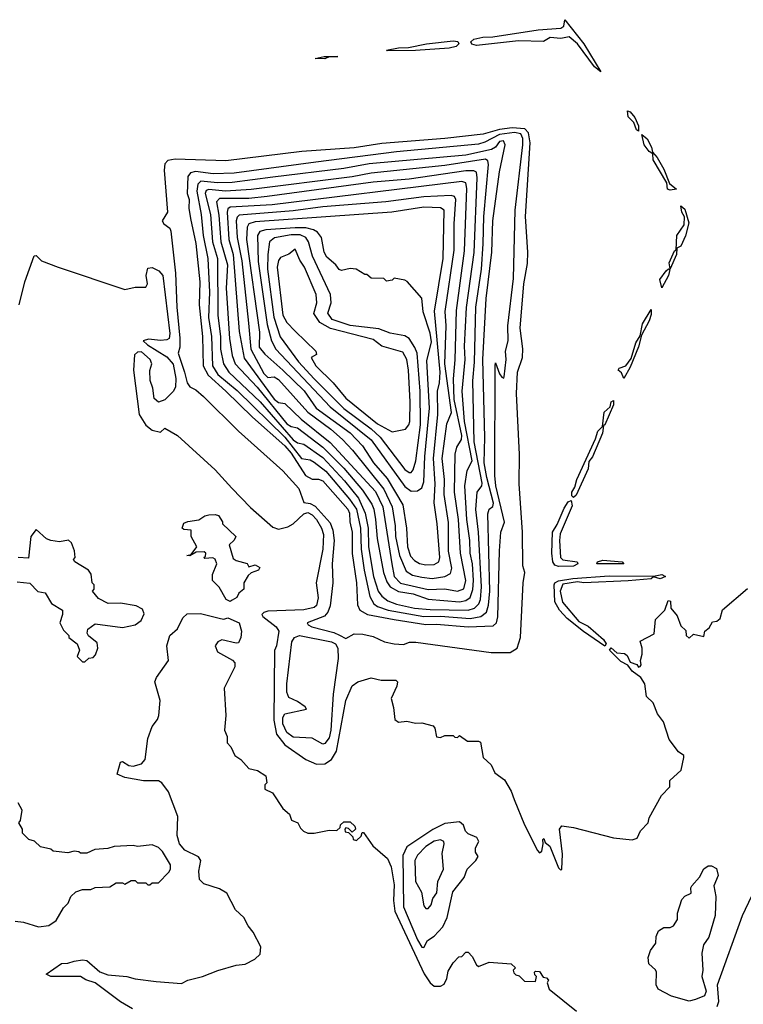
# Model space of a CAD drawing. Extents: x 2494106 to 2685573, y 758056 to 915185.
# Tile 236 of 256: x 2569957 to 2573392, y 864512 to 869190. Entities that reach past the tile are written whole.
import ezdxf

# ---------------------------------------------------------------- set-up
doc = ezdxf.new("R2010")
doc.units = 0

msp = doc.modelspace()

# ---------------------------------------------------------------- linework, layer by layer
at = {"layer": '0CON05XD'}
for points in [[(2572715, 868942.5), (2572685, 868966), (2572605.5, 869075.5), (2572565, 869107.9), (2572525, 869101.4), (2572474.6, 869105.4), (2572443.9, 869086.1), (2572325, 869088.9), (2572125, 869067.5), (2572103.5, 869073.5), (2572098.5, 869085), (2572111.8, 869098.2), (2572155, 869106.7), (2572202, 869108), (2572418.6, 869141.4), (2572525, 869149.7), (2572540.4, 869159.6), (2572545, 869190), (2572635.4, 869075), (2572715, 868942.5)], [(2571701.7, 869041.7), (2571697.5, 869045), (2571755, 869056.8), (2571802.2, 869057.8), (2571887.5, 869075), (2572015, 869088.9), (2572036, 869086), (2572041.9, 869075), (2572028, 869062), (2571995, 869055.4), (2571835, 869044.2), (2571701.7, 869041.7)], [(2571405, 869004.1), (2571360, 869005), (2571402.5, 869015), (2571467.5, 869015), (2571425, 869013.3), (2571405, 869004.1)], [(2572895, 868660), (2572885, 868667.5), (2572871.7, 868701.7), (2572845, 868729.2), (2572842.3, 868757.7), (2572855, 868752.5), (2572876.6, 868725), (2572895, 868686), (2572895, 868660)], [(2572285, 866184.2), (2572317.8, 866205), (2572334.8, 866255.2), (2572346, 866515), (2572354.4, 866564.4), (2572345.4, 866595), (2572344, 866756), (2572327.3, 866985), (2572329.1, 867125), (2572315.4, 867414.6), (2572320.6, 867515), (2572344.3, 867585), (2572345.7, 867625.7), (2572332.7, 867725), (2572350, 867935), (2572367.6, 868032.4), (2572369.4, 868085), (2572357.8, 868255), (2572379.6, 868605), (2572372.4, 868652.4), (2572355, 868670.8), (2572293.8, 868676.2), (2572235, 868668.6), (2572156.5, 868646.5), (2571974.8, 868624.8), (2571675, 868602.1), (2571545, 868581.9), (2571295.7, 868564.3), (2570935, 868519.6), (2570695, 868527.9), (2570659.7, 868520.3), (2570644.8, 868505.2), (2570641.7, 868475), (2570657.8, 868275), (2570632.8, 868235), (2570640.1, 868220.1), (2570668.9, 868198.9), (2570674.8, 868184.8), (2570696.5, 867986.5), (2570703, 867825), (2570716.8, 867676.8), (2570716.4, 867635), (2570708.5, 867605), (2570738.6, 867515), (2570751.8, 867465), (2570765, 867445.6), (2570792, 867432), (2570829.4, 867399.4), (2570995.4, 867235), (2571206.3, 867046.3), (2571282.2, 866962.2), (2571305, 866895.8), (2571335, 866891.1), (2571359.5, 866879.5), (2571430.1, 866800.1), (2571443.3, 866765), (2571449.2, 866715), (2571440.4, 866605), (2571442.7, 866515), (2571430.4, 866405), (2571419.2, 866375), (2571403.3, 866356.7), (2571322, 866325), (2571326, 866315), (2571343.3, 866305), (2571448, 866278), (2571475, 866265.6), (2571505, 866250.8), (2571545, 866272.5), (2571585, 866271.2), (2571635, 866259.1), (2571688.8, 866235), (2571735, 866225.4), (2571778.1, 866221.9), (2571807.3, 866232.7), (2571837.4, 866232.6), (2572195, 866184.3), (2572285, 866184.2)], [(2572085, 866305.7), (2572205, 866311.1), (2572219.4, 866325), (2572227.1, 866352.9), (2572234, 866666), (2572241.5, 866755), (2572257.9, 866802.1), (2572216.8, 866975), (2572212.2, 867025), (2572213.4, 867546.6), (2572215, 867560), (2572235, 867507.5), (2572245, 867492.5), (2572255, 867487.5), (2572256.9, 867493.1), (2572266.3, 867575), (2572262.9, 867615), (2572276.3, 867663.7), (2572274.1, 867735), (2572300.2, 867959.8), (2572309.4, 868285), (2572345.8, 868595), (2572345.6, 868625.6), (2572335, 868647.5), (2572305, 868654.4), (2572235, 868644.6), (2572165, 868607.8), (2572135, 868599.1), (2571745, 868562.1), (2571362.6, 868512.6), (2570975, 868460.9), (2570875, 868458.5), (2570791, 868469), (2570767.4, 868462.6), (2570754.5, 868445.5), (2570751.5, 868365), (2570760.9, 868335), (2570760, 868295), (2570767.9, 868245), (2570793.1, 868126.9), (2570812.1, 867945), (2570808.6, 867835), (2570824.7, 867685), (2570827.4, 867545), (2570851.3, 867501.3), (2570935.3, 867425), (2571061.3, 867301.3), (2571215, 867165.2), (2571245, 867130), (2571313.9, 867023.9), (2571345, 867006.7), (2571375, 867007.8), (2571395, 867000), (2571514.8, 866865), (2571523, 866845), (2571523.9, 866805), (2571535.7, 866755.7), (2571534.8, 866654.8), (2571555.9, 866515), (2571560.2, 866410.2), (2571571.1, 866385), (2571607.5, 866365), (2571735, 866340.7), (2571885, 866317.1), (2571935, 866318.7), (2572085, 866305.7)], [(2573045, 868379.4), (2573031.9, 868385), (2573028.8, 868415), (2572963.4, 868525), (2572963, 868553), (2572945, 868563.8), (2572921.2, 868595), (2572910, 868645), (2572935, 868624.2), (2572956.3, 868585), (2572960.9, 868560.9), (2572982.9, 868535), (2573015, 868479.2), (2573041.3, 868411.3), (2573075, 868384.5), (2573045, 868379.4)], [(2572095, 866344.8), (2572145.5, 866354.5), (2572172, 866375), (2572182.2, 866407.8), (2572188.4, 866475), (2572178.3, 866841.7), (2572185, 866864.2), (2572203.3, 866876.7), (2572206.3, 866893.7), (2572174, 867015), (2572162.3, 867085), (2572165.2, 867205), (2572155.2, 867575), (2572170.9, 867865), (2572197.9, 868085), (2572202.4, 868235), (2572235, 868467.5), (2572261.8, 868595), (2572253.3, 868615), (2572235, 868611.8), (2572215.6, 868585), (2572196.1, 868573.9), (2572075, 868546.5), (2571615, 868505.2), (2571495, 868483), (2571158.9, 868441.1), (2570965, 868416.1), (2570895.2, 868414.8), (2570816.5, 868423.5), (2570801.8, 868408.2), (2570797.9, 868375), (2570818.4, 868265), (2570826.8, 868165), (2570849.8, 868055), (2570857.8, 867895), (2570853.6, 867775), (2570866.9, 867685), (2570871.9, 867545), (2570897.5, 867505), (2570988.8, 867428.8), (2571215.9, 867205.9), (2571295, 867105.9), (2571335, 867098.5), (2571355, 867088.4), (2571409.8, 867045), (2571522.8, 866912.8), (2571555.2, 866865), (2571575.1, 866775.1), (2571577.5, 866675), (2571591.2, 866575), (2571619.1, 866449.1), (2571637.3, 866415), (2571655, 866402.9), (2571705.5, 866385.5), (2571875, 866354.2), (2571955, 866356.9), (2572095, 866344.8)], [(2572085, 866384.8), (2572115.9, 866394.1), (2572135.8, 866414.2), (2572144.4, 866435.6), (2572148.5, 866495), (2572134.8, 866755), (2572122.7, 866862.7), (2572129.1, 866945), (2572150.6, 866975), (2572152.6, 866987.4), (2572113.9, 867185), (2572108.1, 867475), (2572116.3, 867563.7), (2572122, 867825), (2572149.4, 868005), (2572156.9, 868125), (2572159.6, 868255), (2572182.6, 868502.6), (2572179.4, 868519.4), (2572167.7, 868527.7), (2571975, 868498), (2571625, 868460.5), (2571535, 868443), (2571055, 868383), (2570933.3, 868375), (2570855, 868383.8), (2570842.2, 868377.8), (2570837.3, 868365), (2570862.7, 868265), (2570872.1, 868135), (2570895.2, 868055), (2570896.7, 867785), (2570910.2, 867685), (2570910.5, 867625), (2570924.4, 867554.4), (2570950, 867515), (2571098.3, 867375), (2571255, 867194.4), (2571275, 867180), (2571305, 867173.9), (2571395, 867109.8), (2571498.9, 866998.9), (2571565, 866916.6), (2571596.7, 866845), (2571611.2, 866775), (2571612.5, 866685), (2571635.8, 866545), (2571658.1, 866475), (2571675, 866451.3), (2571705, 866429.7), (2571745, 866413.4), (2571831.2, 866395), (2571905, 866387.5), (2572085, 866384.8)], [(2572045, 866424.8), (2572075, 866430), (2572094.8, 866445.2), (2572107.4, 866482.6), (2572111.6, 866525), (2572105.6, 866605), (2572095.2, 866655), (2572094.3, 866715), (2572079, 866815), (2572070, 866975), (2572081.2, 867048.8), (2572105.2, 867095), (2572068.1, 867281.9), (2572056.8, 867425), (2572070.8, 867575), (2572068.3, 867638.3), (2572077.6, 867822.4), (2572113.8, 868083.8), (2572129, 868439), (2572125.3, 868465.3), (2572112.4, 868472.4), (2572075, 868471.7), (2571805, 868431.9), (2571635, 868418), (2571130.7, 868349.3), (2571045, 868340.7), (2570905, 868340.3), (2570890.6, 868325), (2570902, 868262), (2570911.6, 868135), (2570942.7, 868025), (2570937.1, 867915), (2570951.9, 867675), (2570965.3, 867595), (2570978.8, 867555), (2571084.7, 867445), (2571225, 867269.5), (2571245, 867257.5), (2571275, 867250.3), (2571395, 867158.4), (2571495, 867058.9), (2571583.3, 866955), (2571628.2, 866888.2), (2571638.3, 866865), (2571645.2, 866814.8), (2571653.1, 866725), (2571683.4, 866563.4), (2571698.8, 866518.8), (2571715.5, 866495.5), (2571755, 866473.3), (2571825, 866461.7), (2571895, 866437.4), (2572045, 866424.8)], [(2572035, 866474.6), (2572065, 866485.6), (2572074.7, 866525), (2572049.8, 866655), (2572039.1, 866815), (2572020.8, 866945), (2572024.7, 867125.3), (2572031.6, 867158.4), (2572054.5, 867195), (2572055.2, 867214.8), (2572019.5, 867385), (2572015.6, 867484.4), (2572024.1, 867574.1), (2572031, 867809), (2572067.8, 868092.2), (2572078.7, 868388.7), (2572074.6, 868414.6), (2572055, 868421.1), (2571155, 868311), (2570955, 868299.5), (2570945, 868292.2), (2570940.7, 868275), (2570949.6, 868145), (2570969.8, 868075), (2570998.1, 867708.1), (2571022.7, 867582.7), (2571165, 867386.6), (2571185, 867371.8), (2571215, 867366.5), (2571292.7, 867292.7), (2571431.2, 867181.2), (2571645, 866949.3), (2571680.3, 866875), (2571722.9, 866605), (2571734.7, 866545), (2571765, 866513.1), (2571895, 866483.3), (2571975, 866486.2), (2572035, 866474.6)], [(2571915, 866535.8), (2571975, 866544.5), (2572001.2, 866558.8), (2572008.9, 866585), (2571992.9, 866665), (2571991.8, 866801.8), (2571971, 866935), (2571973.3, 867005), (2571962.7, 867105), (2571985, 867270), (2572006.4, 867323.6), (2571975.6, 867554.4), (2571981.4, 867735), (2571976.9, 867803.1), (2572019.8, 868095), (2572019.9, 868219.9), (2572026.8, 868335), (2572020, 868350), (2572005.3, 868355.3), (2571875, 868348.3), (2571695, 868325.3), (2571395, 868301.5), (2571255, 868281.6), (2570998.1, 868261.9), (2570988.3, 868251.7), (2570984.8, 868235.2), (2570988.5, 868155), (2571010.7, 868045), (2571042.4, 867747.6), (2571053.8, 867625), (2571115, 867508.6), (2571135, 867490), (2571165, 867493.5), (2571185, 867481.2), (2571324, 867325), (2571433.3, 867245), (2571489.1, 867195), (2571535.9, 867145), (2571685, 866959.6), (2571724.3, 866875), (2571738.9, 866785), (2571740.4, 866735), (2571759.4, 866645), (2571790.8, 866570.8), (2571821.2, 866551.2), (2571865, 866542.3), (2571915, 866535.8)], [(2571885, 866599.7), (2571925, 866602.2), (2571946.2, 866613.8), (2571951.6, 866635), (2571939.2, 866795), (2571924.7, 866895), (2571928.7, 866985), (2571920.6, 867105), (2571942.2, 867315), (2571940.4, 867425), (2571950, 867465), (2571952.8, 867515), (2571925.3, 867805), (2571967.1, 868055), (2571972.2, 868285), (2571955, 868295.4), (2571875, 868299.4), (2571723.7, 868276.3), (2571075, 868230), (2571045, 868220.4), (2571036.2, 868203.8), (2571033.9, 868145), (2571094.8, 867705), (2571093.8, 867635), (2571120.6, 867600.6), (2571205.9, 867525), (2571306.3, 867426.3), (2571363.4, 867345), (2571525, 867226.5), (2571584.6, 867165), (2571636.1, 867085), (2571700.9, 867010.9), (2571775.9, 866885), (2571792.2, 866775), (2571797.9, 866685), (2571811.3, 866641.3), (2571830.2, 866620.2), (2571855, 866606.5), (2571885, 866599.7)], [(2573045, 868006.7), (2573040, 868035), (2573065, 868091.4), (2573073.2, 868096.8), (2573076.9, 868165), (2573110.4, 868215), (2573113, 868253), (2573099.7, 868275), (2573095, 868306), (2573115, 868289.4), (2573133.5, 868225), (2573117.5, 868162.5), (2573095.7, 868114.3), (2573076, 868104), (2573075, 868074), (2573045, 868006.7)], [(2571815, 866950.5), (2571845, 866951.9), (2571865, 866965.8), (2571875.3, 866995), (2571880, 867115), (2571902.4, 867345), (2571890, 867570), (2571910.9, 867659.1), (2571905, 867701.4), (2571872.4, 867802.4), (2571865, 867867.5), (2571796.7, 867946.7), (2571785, 867952.5), (2571735, 867962.5), (2571725, 867953.3), (2571698.3, 867948.3), (2571685, 867960), (2571625, 867962.5), (2571605, 867980), (2571595, 867980), (2571554.1, 868004.1), (2571525, 868007.5), (2571485, 867998.8), (2571473.9, 868003.9), (2571458, 868025), (2571415, 868061.1), (2571402.7, 868085), (2571388.9, 868155), (2571370, 868180), (2571352.1, 868192.1), (2571315, 868200.4), (2571265, 868201.5), (2571125, 868191), (2571096.8, 868183.2), (2571085.9, 868165), (2571088.4, 868041.6), (2571131.7, 867741.7), (2571151.7, 867665), (2571173.1, 867625), (2571430.2, 867350.2), (2571624.5, 867194.5), (2571785, 866972.9), (2571815, 866950.5)], [(2571805, 867038.9), (2571815, 867039.4), (2571825, 867052), (2571836.5, 867093.5), (2571859.8, 867265), (2571857, 867425), (2571843.3, 867605), (2571832.7, 867632.7), (2571805.2, 867675.2), (2571785, 867688.2), (2571715, 867701.1), (2571661.1, 867721.1), (2571525, 867736.6), (2571440, 867765), (2571419.3, 867795), (2571434.7, 867845), (2571431.8, 867885), (2571346.2, 868066.2), (2571327.1, 868135), (2571315.3, 868155), (2571287.3, 868167.3), (2571245, 868167.2), (2571165.6, 868154.4), (2571142.9, 868135), (2571133.9, 868075), (2571132.6, 868005), (2571163.5, 867776.5), (2571192.8, 867682.8), (2571280.2, 867565), (2571353.8, 867483.8), (2571495, 867343.3), (2571625, 867245.7), (2571667.2, 867207.2), (2571785, 867052.5), (2571805, 867038.9)], [(2571725, 867232.5), (2571787.5, 867245), (2571804.5, 867265.5), (2571808.1, 867281.9), (2571810.9, 867375), (2571802.1, 867525), (2571794.3, 867575), (2571775, 867610), (2571675, 867639.1), (2571635, 867671.1), (2571432.2, 867722.2), (2571381.1, 867751.1), (2571353.5, 867793.5), (2571366.8, 867845), (2571364.6, 867885), (2571309.2, 868015), (2571287.1, 868047.1), (2571265, 868100), (2571234.2, 868075.8), (2571195, 868060), (2571184.7, 868045.3), (2571178.2, 868015), (2571205, 867786.2), (2571225, 867752), (2571265, 867710), (2571362.5, 867615), (2571365, 867600), (2571340, 867585), (2571362, 867545), (2571445.5, 867465.5), (2571505, 867392.5), (2571655, 867269.7), (2571725, 867232.5)], [(2569954.1, 867835.9), (2569980.3, 867945), (2570025, 868068.2), (2570035, 868070), (2570059.4, 868045), (2570138.6, 868015), (2570455, 867908.1), (2570505, 867920), (2570555, 867920), (2570562.5, 867935), (2570557.5, 867975), (2570565, 868010), (2570585, 868012.5), (2570617, 867997), (2570636.7, 867975), (2570669.2, 867699.2), (2570665.4, 867675), (2570655, 867669.1), (2570625, 867665.5), (2570567.7, 867672.3), (2570543.3, 867665), (2570563.3, 867645), (2570655, 867588.9), (2570685, 867554.2), (2570697.3, 867485), (2570695.9, 867445), (2570685, 867422.9), (2570645, 867384.5), (2570615, 867373.3), (2570595, 867390), (2570589.3, 867439.3), (2570576.4, 867476.4), (2570573.6, 867523.6), (2570583.3, 867555), (2570576.2, 867575), (2570535, 867611.4), (2570515, 867610.6), (2570502.3, 867597.7), (2570497.3, 867525), (2570523, 867315), (2570555, 867263.2), (2570585, 867240.4), (2570625, 867230), (2570645, 867250), (2570705, 867214.5), (2570885, 867051.4), (2570963.6, 866965), (2571051.8, 866871.8), (2571158.8, 866778.8), (2571185, 866769.8), (2571229.9, 866780.1), (2571255.2, 866794.8), (2571305, 866841.9), (2571325, 866848.3), (2571345, 866838), (2571366.2, 866815), (2571389.5, 866775), (2571398.4, 866745), (2571395.7, 866675), (2571363.3, 866515), (2571374.1, 866444.1), (2571365, 866406.7), (2571355, 866397.5), (2571305, 866386.2), (2571135, 866379.4), (2571115.8, 866374.2), (2571106.7, 866365), (2571111.2, 866355), (2571174, 866305), (2571187.1, 866285), (2571175.7, 866215), (2571166.1, 866193.9), (2571162.7, 865862.7), (2571175.3, 865795), (2571215, 865744.7), (2571315.6, 865675), (2571365, 865653.9), (2571405.9, 865654.1), (2571436.9, 865675), (2571460.3, 865715), (2571504.7, 865955), (2571535, 866025.7), (2571562, 866045), (2571625, 866064), (2571672.7, 866052.7), (2571741.7, 866051.7), (2571750, 866045), (2571747, 866023), (2571720, 865965), (2571731.7, 865921.7), (2571737.5, 865865), (2571755, 865853.3), (2571795, 865856.7), (2571835, 865847.5), (2571865, 865850), (2571920, 865835), (2571927.5, 865825), (2571935, 865782.5), (2571955, 865780), (2571975, 865790), (2572015, 865790), (2572021.7, 865781.7), (2572035, 865780), (2572045, 865790), (2572083, 865763), (2572135, 865762.5), (2572145, 865757.5), (2572157.5, 865685), (2572195, 865650), (2572212, 865612), (2572258.2, 865578.2), (2572289.2, 865525), (2572304.1, 865485.9), (2572352.9, 865365), (2572415, 865243.3), (2572425, 865232.5), (2572435, 865240), (2572442.5, 865275), (2572440, 865295), (2572445, 865300), (2572451.7, 865281.7), (2572473.6, 865263.6), (2572515, 865160), (2572525, 865150), (2572530, 865155), (2572533.8, 865225), (2572518.8, 865345), (2572530, 865360), (2572585, 865351.9), (2572775, 865303.9), (2572865, 865293.8), (2572888.1, 865301.9), (2572904.2, 865335.8), (2572940, 865375), (2572945, 865397.5), (2573003.3, 865505), (2573042.5, 865545), (2573043.9, 865576.1), (2573096.2, 865625), (2573110, 865685), (2573110, 865695), (2573085, 865712.5), (2573040.3, 865770.3), (2573013.6, 865853.6), (2572985, 865892.5)], [(2573005, 867916), (2572995.4, 867955), (2573025, 867996.5), (2573036.4, 868006.4), (2573043.9, 868003.9), (2573036.4, 867975), (2573005, 867916)], [(2572825, 867485.7), (2572813, 867513), (2572797.1, 867525), (2572802, 867535), (2572834, 867546), (2572858.9, 867581.1), (2572881, 867655), (2572902.4, 867687.6), (2572912.9, 867745), (2572955, 867813.8), (2572955, 867790), (2572945, 867758.9), (2572908.9, 867691.1), (2572895, 867635.6), (2572855, 867538.5), (2572825, 867485.7)], [(2572585, 866920), (2572577.8, 866927.8), (2572577.8, 866945), (2572591.6, 866968.4), (2572600.9, 867005), (2572690.9, 867199.1), (2572701, 867235), (2572723.3, 867256.7), (2572731.1, 867325), (2572759.4, 867350.6), (2572765, 867374.3), (2572775, 867381.2), (2572775, 867360.8), (2572735, 867265.8), (2572728.3, 867261.7), (2572722.7, 867225), (2572676, 867114), (2572658.9, 867091.1), (2572655, 867055.6), (2572598.3, 866931.7), (2572585, 866920)], [(2572515, 866593), (2572497.9, 866597.9), (2572486.9, 866615), (2572483.1, 866655), (2572486.1, 866755), (2572508.6, 866791.4), (2572540.9, 866869.1), (2572560.2, 866899.8), (2572575, 866906), (2572579.1, 866880.9), (2572523.1, 866746.9), (2572519.8, 866715), (2572524.8, 866634.8), (2572535, 866624.1), (2572603.8, 866615), (2572606.7, 866605), (2572585, 866594.2), (2572515, 866593)], [(2570955, 866425.8), (2570937.5, 866435), (2570904.1, 866494.1), (2570871.2, 866525), (2570871.2, 866555), (2570892.5, 866605), (2570885, 866627.5), (2570873, 866633), (2570835, 866630), (2570830, 866635), (2570838.3, 866641.7), (2570840, 866655), (2570831.7, 866661.7), (2570795, 866660), (2570765, 866642.5), (2570750, 866645), (2570770, 866650), (2570797.5, 866685), (2570770, 866735), (2570770, 866765), (2570735, 866767.5), (2570727.5, 866775), (2570735, 866797.5), (2570755, 866806.7), (2570806.2, 866813.8), (2570835, 866832.5), (2570855, 866837.5), (2570885, 866840), (2570900, 866835), (2570920, 866805), (2570920, 866795), (2570982.5, 866735), (2570975, 866717.5), (2570951.2, 866695), (2570970.6, 866630.6), (2570985, 866621.2), (2571037, 866607), (2571045, 866590), (2571075, 866600), (2571097, 866587), (2571090, 866575), (2571055, 866562.5), (2571040.7, 866549.3), (2571020, 866515), (2571020, 866485), (2570997.5, 866465), (2570987.5, 866445), (2570965, 866431.9), (2570955, 866425.8)], [(2569945, 866520), (2570005, 866513.3), (2570043, 866473), (2570076.7, 866466.7), (2570107, 866417), (2570160, 866385), (2570160, 866365), (2570147.5, 866325), (2570165, 866290), (2570190, 866265), (2570190, 866255), (2570230, 866225), (2570240, 866195), (2570230, 866165), (2570255, 866140), (2570265, 866140), (2570285, 866157.5), (2570305, 866160), (2570317, 866173), (2570327.5, 866205), (2570325, 866230), (2570283.3, 866263.3), (2570277.5, 866275), (2570280, 866295), (2570315, 866320), (2570445, 866302.9), (2570504.7, 866315.3), (2570533.1, 866335), (2570547.3, 866367.3), (2570539.2, 866389.2), (2570510, 866405), (2570435, 866418.1), (2570377, 866417), (2570330.7, 866440.7), (2570302.5, 866475), (2570310, 866485), (2570310, 866505), (2570300, 866515), (2570296.1, 866556.1), (2570282.5, 866575), (2570217.5, 866615), (2570212.5, 866625), (2570220, 866635), (2570217, 866667), (2570202.5, 866705), (2570187.7, 866717.7), (2570145, 866710), (2570105, 866716), (2570084.2, 866724.2), (2570035, 866767.5), (2570010, 866735), (2569998.3, 866631.7), (2569950, 866635)], [(2572825, 866604.6), (2572696.2, 866605), (2572699.2, 866615), (2572725, 866622.2), (2572817.5, 866615), (2572825, 866604.6)], [(2572735, 866214.5), (2572633, 866283), (2572556.4, 866345), (2572518.8, 866385), (2572497.3, 866425), (2572493.2, 866505), (2572497.5, 866515), (2572515, 866523.8), (2572582.5, 866535), (2572755, 866548.4), (2572965, 866545.8), (2573005, 866554.2), (2573023.3, 866545), (2572996.8, 866533.2), (2572965, 866542.5), (2572955, 866534.4), (2572845, 866523.9), (2572635, 866514.1), (2572605, 866519.5), (2572535, 866508), (2572522, 866475), (2572532.9, 866422.9), (2572610.4, 866330.4), (2572655, 866308.9), (2572727.5, 866245), (2572741.4, 866225), (2572735, 866214.5)], [(2572985, 865892.5), (2572963.3, 865945), (2572932.5, 865975), (2572924, 866035), (2572905.5, 866065.5), (2572865, 866095.6), (2572843.6, 866123.6), (2572811, 866141), (2572756.7, 866195), (2572765, 866206.4), (2572792.2, 866182.2), (2572828.4, 866178.4), (2572840.2, 866170.2), (2572855, 866138), (2572886, 866126), (2572895, 866113.8), (2572903, 866117), (2572907.5, 866125), (2572903.6, 866146.4), (2572912.5, 866175), (2572912.5, 866205), (2572903, 866237), (2572968.3, 866271.7), (2572975, 866340), (2573020, 866385), (2573035, 866430), (2573047, 866427), (2573047.5, 866395), (2573078.3, 866358.3), (2573095, 866310), (2573118.3, 866288.3), (2573120, 866265), (2573135, 866252.5), (2573155, 866270), (2573205, 866260), (2573210, 866285), (2573229.3, 866300.7), (2573245, 866330), (2573267, 866333), (2573282.5, 866345), (2573293.6, 866386.4), (2573411.7, 866488.3)], [(2570491.4, 864491.4), (2570434.6, 864524.6), (2570314.4, 864614.4), (2570271.2, 864628.8), (2570245, 864644), (2570104.3, 864644.3), (2570082.5, 864655), (2570155, 864706), (2570185, 864707.5), (2570215, 864718), (2570255, 864723.8), (2570275, 864720), (2570336.4, 864666.4), (2570375, 864651.9), (2570465, 864644.4), (2570505, 864633.1), (2570605, 864620), (2570725, 864611.2), (2570755, 864626.7), (2570825, 864643.8), (2570897.1, 864672.9), (2570985, 864697.5), (2571027.7, 864702.3), (2571073.6, 864726.4), (2571098.8, 864751.2), (2571100.8, 864785), (2571064.5, 864855), (2571040.4, 864885), (2571020, 864925), (2570981.1, 864961.1), (2570939.6, 865039.6), (2570905, 865060.4), (2570830, 865085), (2570810.9, 865105), (2570806.4, 865145), (2570816.7, 865195), (2570805, 865213.1), (2570741.2, 865245), (2570715.3, 865275), (2570703.9, 865315), (2570707.7, 865405), (2570662.4, 865522.4), (2570631.9, 865565), (2570615, 865573.8), (2570544.7, 865574.7), (2570455, 865590), (2570420, 865605), (2570435, 865662.5), (2570445, 865666.2), (2570475, 865646.2), (2570495, 865644.2), (2570535.5, 865654.5), (2570552.9, 865675), (2570564.4, 865775), (2570585, 865832), (2570611.4, 865865), (2570617.8, 865885), (2570623.3, 865955), (2570598.5, 866045), (2570605.6, 866065), (2570662.5, 866145), (2570655.7, 866215), (2570670, 866265), (2570705, 866296.2), (2570731.1, 866348.9), (2570752.3, 866367.7), (2570815, 866369.7), (2570910, 866345), (2570925, 866342.2), (2570945, 866348.1), (2570998, 866325), (2571010, 866285), (2571006.7, 866255), (2570995, 866230), (2570985, 866227.5), (2570916.4, 866243.6), (2570897.5, 866235), (2570883.8, 866215), (2570896.1, 866186.1), (2570967, 866147), (2570977.5, 866135), (2570977.5, 866115), (2570926.7, 866015), (2570935.7, 865885), (2570928.1, 865815), (2570940.8, 865785), (2570941.2, 865755), (2570958.8, 865735), (2570977.5, 865695), (2571005.9, 865675.9), (2571045, 865633.3), (2571085, 865623.3), (2571125, 865597.5), (2571130, 865565), (2571120, 865555), (2571120, 865535), (2571156.4, 865516.4), (2571205, 865442.5), (2571237.5, 865415), (2571247, 865387), (2571277.5, 865375), (2571289.3, 865349.3), (2571304.2, 865334.2), (2571325, 865326), (2571355, 865326), (2571425, 865340), (2571461.7, 865338.3), (2571478.3, 865351.7), (2571480, 865365), (2571495, 865380), (2571525, 865380), (2571548.3, 865358.3), (2571550, 865345), (2571535, 865330), (2571518.3, 865348.3), (2571505, 865350), (2571500, 865345), (2571501.7, 865331.7), (2571518.3, 865328.3), (2571538.3, 865308.3), (2571540, 865295), (2571555, 865290), (2571578.3, 865311.7), (2571581.7, 865328.3), (2571588.3, 865328.3), (2571632.5, 865265), (2571702.5, 865205), (2571720.8, 865165), (2571735, 865080), (2571730.4, 865005), (2571737.7, 864955), (2571877.2, 864657.2), (2571905, 864614.3), (2571925, 864598.6), (2571955, 864598.6), (2571971.4, 864608.6), (2571984.2, 864635), (2571990.5, 864669.5), (2572015, 864710), (2572041.7, 864738.3), (2572055, 864740), (2572075, 864760), (2572085, 864760), (2572105, 864740), (2572125, 864700), (2572135, 864692.5), (2572185, 864712.5), (2572290, 864705), (2572310, 864685), (2572300, 864675), (2572301.7, 864661.7), (2572311.7, 864651.7), (2572328.3, 864648.3), (2572352.5, 864622.5), (2572405, 864620), (2572410, 864645), (2572401.7, 864651.7), (2572400, 864665), (2572405, 864670), (2572425, 864667.5), (2572441.7, 864641.7), (2572458.3, 864638.3), (2572467.5, 864627.5), (2572460, 864615), (2572470, 864585), (2572599.3, 864479.3)], [(2571395, 865748.8), (2571345, 865776), (2571255, 865781.5), (2571225, 865804.4), (2571206, 865845), (2571205.4, 865874.6), (2571215, 865892.5), (2571317.5, 865915), (2571312.5, 865925), (2571275, 865951.2), (2571235, 865970), (2571225.4, 865995.4), (2571224.4, 866035.6), (2571248.9, 866235), (2571261.8, 866255), (2571285, 866264.7), (2571437.5, 866235), (2571455.9, 866225), (2571466.5, 866205), (2571468.1, 866155), (2571445.3, 865985), (2571434.1, 865815), (2571425, 865778), (2571405, 865751.2), (2571395, 865748.8)], [(2569935, 864907.5), (2569975, 864903.3), (2570045, 864880), (2570095, 864886.7), (2570129.3, 864910.7), (2570165, 864970), (2570187, 864993), (2570200, 865025), (2570223, 865047), (2570255, 865057.5), (2570295, 865057.5), (2570315, 865067.5), (2570385, 865070), (2570415, 865090), (2570445, 865090), (2570455, 865082.5), (2570485, 865100), (2570505, 865100), (2570515, 865090), (2570555, 865090), (2570565, 865080), (2570575, 865080), (2570585, 865090), (2570615, 865090), (2570665, 865140), (2570672.5, 865155), (2570672.5, 865175), (2570635, 865237.5), (2570615, 865257.5), (2570585, 865270), (2570515, 865262.5), (2570495, 865267.5), (2570405, 865262.5), (2570375, 865252.5), (2570313, 865247), (2570275, 865230), (2570245, 865230), (2570237, 865237), (2570215, 865240), (2570185, 865232.5), (2570115, 865240), (2570105, 865250), (2570055, 865260), (2570027, 865287), (2570000, 865295), (2569970, 865325), (2569970, 865345), (2569952.5, 865375), (2569960, 865385), (2569967.5, 865435), (2569949.3, 865469.3)], [(2571875, 864782.5), (2571892.5, 864815), (2571925, 864835.4), (2571965, 864881.1), (2571985.2, 864925), (2572013, 865047), (2572067.3, 865115), (2572081.2, 865155), (2572122.5, 865195), (2572132.5, 865215), (2572120, 865235), (2572120, 865255), (2572136.7, 865285), (2572127.5, 865305), (2572085, 865322.5), (2572072.5, 865335), (2572063.6, 865363.6), (2572045, 865380), (2571975, 865371.1), (2571917.6, 865342.4), (2571795, 865260.6), (2571775, 865218.8), (2571779.1, 864975), (2571845, 864818.6), (2571865, 864784), (2571875, 864782.5)], [(2571895, 864967.5), (2571910, 864985), (2571917.5, 865015), (2571937.7, 865042.3), (2571941.4, 865095), (2571968.5, 865155), (2571961.5, 865228.5), (2571972.5, 865275), (2571970, 865285), (2571955, 865294), (2571925, 865287.7), (2571885, 865262), (2571845, 865221.5), (2571832, 865195), (2571836.1, 865096.1), (2571863.8, 865045), (2571875, 864980), (2571885, 864967.5), (2571895, 864967.5)], [(2573135, 864528), (2573051.3, 864551.3), (2572987.5, 864585), (2572978.6, 864605), (2572979.2, 864665), (2572975, 864676.2), (2572943.9, 864703.9), (2572940, 864735), (2572951.7, 864768.3), (2572977, 864803), (2572977.5, 864835), (2572989.3, 864860.7), (2573015, 864877.5), (2573045, 864876.7), (2573060, 864885), (2573078.8, 864915), (2573080, 864945), (2573099.5, 865010.5), (2573115, 865026.7), (2573145, 865040), (2573142.5, 865065), (2573147.5, 865075), (2573183.6, 865116.4), (2573205, 865156.7), (2573225, 865170), (2573240.7, 865170.7), (2573265, 865157.5), (2573272, 865125), (2573252, 865075), (2573261.4, 865025), (2573258.5, 864935), (2573228.3, 864831.7), (2573203.1, 864795), (2573195.8, 864755), (2573199.2, 864675), (2573194.3, 864644.3), (2573216.2, 864575), (2573207, 864553), (2573165, 864534.5), (2573135, 864528)], [(2573267.6, 864502.4), (2573275.9, 864525.9), (2573269.2, 864605), (2573388.1, 864935), (2573432.9, 865027.1)]]:
    msp.add_lwpolyline(points, dxfattribs=at)

doc.saveas('drawing.dxf')
